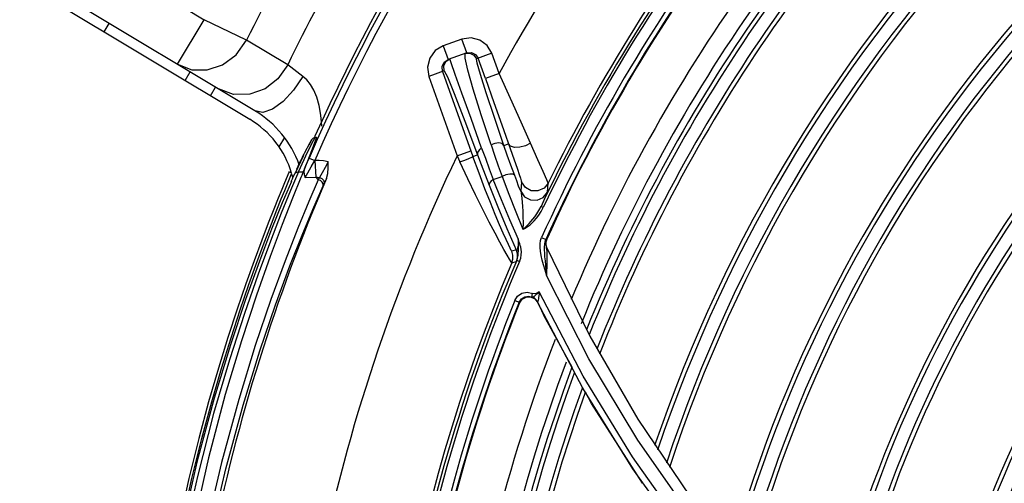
# Model space of a CAD drawing. Extents: x 40.7 to 137.4, y -250.8 to -221.5.
# Tile 111 of 256: x 56.2914 to 56.4068, y -230.5311 to -230.4767. Entities that reach past the tile are written whole.
import ezdxf

# ---------------------------------------------------------------- set-up
doc = ezdxf.new("R2010")
doc.units = 0
doc.header["$MEASUREMENT"] = 0
doc.layers.get('0').update_dxf_attribs({"linetype": 'CONTINUOUS'})

msp = doc.modelspace()

# ---------------------------------------------------------------- linework, layer by layer
at = {"color": 6, "linetype": 'Continuous'}
for p, q in [((56.29515949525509, -230.465981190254), (56.31304737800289, -230.4767293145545)), ((56.31899005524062, -230.487421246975), (56.29201566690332, -230.4712133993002)), ((56.29141834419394, -230.4722075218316), (56.31839271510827, -230.4884153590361)), ((56.30131986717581, -230.4781569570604), (56.30191719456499, -230.4771628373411)), ((56.30990354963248, -230.4819615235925), (56.31304737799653, -230.4767293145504)), ((56.31802239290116, -230.4791488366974), (56.31304737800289, -230.4767293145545)), ((56.32283881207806, -230.4820292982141), (56.31802238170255, -230.4791488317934)), ((56.3099035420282, -230.4819615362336), (56.31160241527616, -230.4826007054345)), ((56.31079709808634, -230.4838514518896), (56.31139442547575, -230.4828573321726)), ((56.31378973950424, -230.4856496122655), (56.31438706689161, -230.4846554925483)), ((56.32245658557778, -230.4905443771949), (56.32180655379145, -230.4916262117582)), ((56.32479917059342, -230.4923847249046), (56.32546953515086, -230.4911299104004)), ((56.32519270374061, -230.4921901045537), (56.32587386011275, -230.4908822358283)), ((56.32566512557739, -230.4907859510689), (56.32530294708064, -230.491430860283)), ((56.32546953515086, -230.4911299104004), (56.32567234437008, -230.4907733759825)), ((56.32610816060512, -230.4908753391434), (56.32564055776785, -230.4921038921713)), ((56.32583486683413, -230.49060465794), (56.32567327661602, -230.4907717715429)), ((56.32606962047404, -230.4905302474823), (56.32583486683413, -230.49060465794)), ((56.32587386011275, -230.4908822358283), (56.32606767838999, -230.4905302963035)), ((56.32616530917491, -230.4905251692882), (56.32602871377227, -230.4905323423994)), ((56.32619350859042, -230.4905236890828), (56.32610816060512, -230.4908753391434)), ((56.32393159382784, -230.4942126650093), (56.32477407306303, -230.4924353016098)), ((56.32408508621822, -230.4945871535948), (56.32519270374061, -230.4921901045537)), ((56.32477407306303, -230.4924353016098), (56.32479917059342, -230.4923847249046)), ((56.32564055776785, -230.4921038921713), (56.32479759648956, -230.4942113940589)), ((56.32466779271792, -230.4926531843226), (56.323658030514, -230.4947898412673)), ((56.32390344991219, -230.4942720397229), (56.32434681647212, -230.4932983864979)), ((56.32452680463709, -230.4929273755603), (56.32411223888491, -230.4938287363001)), ((56.32465530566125, -230.4926796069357), (56.32452680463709, -230.4929273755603)), ((56.32533117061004, -230.4929666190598), (56.3260026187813, -230.4932596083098)), ((56.32557733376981, -230.4940029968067), (56.32602748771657, -230.4932246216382)), ((56.32602748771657, -230.4932246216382), (56.32613002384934, -230.4951811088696)), ((56.32295192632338, -230.4946595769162), (56.32245660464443, -230.4958533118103)), ((56.32280083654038, -230.4959792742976), (56.32328968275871, -230.4948011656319)), ((56.32298197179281, -230.4945842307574), (56.32295192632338, -230.4946595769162)), ((56.323319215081, -230.4947270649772), (56.32298197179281, -230.4945842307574)), ((56.3240850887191, -230.4945871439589), (56.32317140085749, -230.4967503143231)), ((56.32328968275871, -230.4948011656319), (56.323319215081, -230.4947270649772)), ((56.32352356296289, -230.4950927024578), (56.32365753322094, -230.4947899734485)), ((56.32408508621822, -230.4945871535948), (56.32465821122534, -230.4945570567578)), ((56.32465820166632, -230.4945570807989), (56.32447309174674, -230.4950189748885)), ((56.32479759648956, -230.4942113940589), (56.32465821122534, -230.4945570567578)), ((56.32479798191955, -230.4942090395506), (56.32496688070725, -230.4938108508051)), ((56.32687889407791, -230.4947051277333), (56.32655896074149, -230.4952553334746)), ((56.32245660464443, -230.4958533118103), (56.32213707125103, -230.4966296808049)), ((56.32326136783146, -230.4956967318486), (56.32220316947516, -230.4982176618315)), ((56.32248508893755, -230.4967462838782), (56.32280083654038, -230.4959792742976)), ((56.32438311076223, -230.4952319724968), (56.32338340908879, -230.4976794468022)), ((56.32447309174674, -230.4950189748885), (56.32438311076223, -230.4952319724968)), ((56.32489579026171, -230.4952459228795), (56.32613002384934, -230.4951811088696)), ((56.326397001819, -230.4955060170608), (56.32530494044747, -230.4980517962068)), ((56.32666983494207, -230.4955993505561), (56.32639699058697, -230.4955058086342)), ((56.32698381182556, -230.4962184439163), (56.32708588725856, -230.4959915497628)), ((56.32737634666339, -230.4953422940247), (56.32708588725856, -230.4959915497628)), ((56.32213707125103, -230.4966296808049), (56.3217246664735, -230.4976427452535)), ((56.32207617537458, -230.4977504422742), (56.32248508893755, -230.4967462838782)), ((56.32317140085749, -230.4967503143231), (56.32208000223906, -230.4994307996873)), ((56.3217246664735, -230.4976427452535), (56.32120412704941, -230.4989407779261)), ((56.32155992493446, -230.4990371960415), (56.32207617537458, -230.4977504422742)), ((56.31240073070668, -230.5258399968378), (56.3112336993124, -230.5305466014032)), ((56.3112336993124, -230.5305466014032), (56.31007896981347, -230.5356945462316)), ((56.31224621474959, -230.5303038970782), (56.31036108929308, -230.5388806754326)), ((56.31046082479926, -230.535659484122), (56.31161432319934, -230.5305286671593))]:
    msp.add_line(p, q, dxfattribs=at)
at = {"color": 155}
for p, q in [((56.34107103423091, -230.4797909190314), (56.34164561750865, -230.481400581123)), ((56.343262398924, -230.4790086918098), (56.34107116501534, -230.4797908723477)), ((56.34383710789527, -230.4806183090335), (56.34326252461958, -230.4790086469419)), ((56.3438371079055, -230.4806183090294), (56.34164561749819, -230.4814005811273)), ((56.34362379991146, -230.481225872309), (56.34362764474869, -230.4806930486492)), ((56.34485864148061, -230.4808048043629), (56.34516389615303, -230.4812465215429)), ((56.34677330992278, -230.4806720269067), (56.34495365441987, -230.4813215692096)), ((56.34761902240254, -230.4830412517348), (56.34677327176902, -230.4806719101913)), ((56.34117722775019, -230.4817242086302), (56.34164561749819, -230.4814005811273)), ((56.34137829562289, -230.4816467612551), (56.34183926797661, -230.4813314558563)), ((56.34200259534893, -230.4818077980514), (56.34183926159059, -230.4813314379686)), ((56.34600961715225, -230.4836157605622), (56.34516389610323, -230.4812465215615)), ((56.34117401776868, -230.4827355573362), (56.33937014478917, -230.4833794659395)), ((56.3409795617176, -230.482804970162), (56.34454224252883, -230.4927849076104)), ((56.34761902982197, -230.4830412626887), (56.34600961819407, -230.4836157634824)), ((56.33937009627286, -230.4833793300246), (56.34269359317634, -230.492689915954)), ((56.34818222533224, -230.4914855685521), (56.34871130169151, -230.4912967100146)), ((56.34269359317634, -230.4926899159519), (56.34430301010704, -230.4921154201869)), ((56.34912782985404, -230.4924948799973), (56.34975207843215, -230.4942709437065)), ((56.34269359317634, -230.4926899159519), (56.34301635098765, -230.4933990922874)), ((56.34454224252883, -230.4927849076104), (56.34509675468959, -230.4925869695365)), ((56.34692894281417, -230.4954806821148), (56.34796284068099, -230.4951332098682)), ((56.34787388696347, -230.4978411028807), (56.34692894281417, -230.4954806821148)), ((56.35024830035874, -230.4957603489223), (56.35014056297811, -230.4968549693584)), ((56.35326922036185, -230.4969709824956), (56.35337626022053, -230.4958931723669)), ((56.35301349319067, -230.4975587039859), (56.35252723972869, -230.4986216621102)), ((56.35279442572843, -230.4987475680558), (56.35252723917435, -230.4986216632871)), ((56.3485251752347, -230.5012209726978), (56.34961242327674, -230.5037151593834)), ((56.34986994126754, -230.5026545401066), (56.349863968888, -230.5025201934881)), ((56.34996784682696, -230.5028242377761), (56.34986701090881, -230.502513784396)), ((56.3524835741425, -230.5026176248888), (56.35259937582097, -230.5022811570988)), ((56.35259747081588, -230.5022838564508), (56.35310192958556, -230.5025112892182)), ((56.3530097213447, -230.5027772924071), (56.35310192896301, -230.5025112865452)), ((56.35306294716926, -230.5027293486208), (56.35306184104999, -230.5030708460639)), ((56.35315861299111, -230.5024015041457), (56.35306294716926, -230.5027293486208)), ((56.35319196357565, -230.5024771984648), (56.35315861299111, -230.5024015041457)), ((56.34961323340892, -230.5037168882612), (56.34909966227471, -230.5038876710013)), ((56.34986939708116, -230.5038404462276), (56.34987351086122, -230.5031634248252)), ((56.35306184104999, -230.5030708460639), (56.35315543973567, -230.5033994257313)), ((56.3530954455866, -230.5031467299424), (56.35316657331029, -230.5033961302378)), ((56.35318563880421, -230.5035073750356), (56.35315544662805, -230.5033993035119)), ((56.35315544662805, -230.5033993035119), (56.35823808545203, -230.5138461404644)), ((56.34910478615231, -230.5052401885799), (56.34961718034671, -230.5050706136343)), ((56.35000399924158, -230.5050927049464), (56.34967803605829, -230.5049530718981)), ((56.35813898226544, -230.5165201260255), (56.35319463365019, -230.5068037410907)), ((56.35089733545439, -230.5086924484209), (56.35155070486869, -230.508848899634)), ((56.35745890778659, -230.5185513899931), (56.35231455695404, -230.5086634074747)), ((56.34945038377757, -230.5096653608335), (56.34996372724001, -230.5098718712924)), ((56.3499637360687, -230.5098718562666), (56.35000362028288, -230.5099550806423)), ((56.35000358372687, -230.5099551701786), (56.35030991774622, -230.5095201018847)), ((56.35149072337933, -230.5090311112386), (56.35154557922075, -230.5088589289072)), ((56.35149330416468, -230.5091727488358), (56.35149072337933, -230.5090311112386)), ((56.35155280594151, -230.5092568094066), (56.35149330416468, -230.5091727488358)), ((56.35176621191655, -230.5093944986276), (56.35155277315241, -230.5092568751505)), ((56.35162119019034, -230.5092586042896), (56.35155280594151, -230.5092568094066)), ((56.35178844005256, -230.5094696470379), (56.35206089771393, -230.509805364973)), ((56.35209598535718, -230.5098156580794), (56.35207927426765, -230.5097905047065)), ((56.3574205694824, -230.5199513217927), (56.35207953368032, -230.5097902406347)), ((56.35209899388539, -230.5098313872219), (56.35233709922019, -230.5103225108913)), ((56.3562001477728, -230.5175651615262), (56.35283485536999, -230.5113363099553)), ((56.35823808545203, -230.5138461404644), (56.36386190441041, -230.5235899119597)), ((56.36386190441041, -230.5235899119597), (56.36995810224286, -230.5326050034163))]:
    msp.add_line(p, q, dxfattribs=at)
at = {"color": 6, "linetype": 'Continuous'}
for points in [[(56.31160241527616, -230.4826007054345), (56.31339139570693, -230.4826210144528), (56.31518943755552, -230.4820303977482), (56.31680530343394, -230.4808394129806), (56.31802238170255, -230.4791488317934)], [(56.32283881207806, -230.4820292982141), (56.32168373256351, -230.4836613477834), (56.32017739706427, -230.4848264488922), (56.31839220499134, -230.4854792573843), (56.31649511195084, -230.4855058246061), (56.31471486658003, -230.4848524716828)], [(56.32462420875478, -230.4833877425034), (56.32389590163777, -230.4828321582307), (56.32283877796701, -230.4820293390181)], [(56.32462418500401, -230.4833877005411), (56.32352939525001, -230.4850041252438), (56.32229332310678, -230.4863265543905), (56.32104190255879, -230.487222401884), (56.31990191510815, -230.4876009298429), (56.31898995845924, -230.4874211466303)], [(56.32681758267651, -230.4892014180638), (56.32681766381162, -230.4891799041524), (56.32672326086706, -230.4879249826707), (56.32653534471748, -230.4868084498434), (56.32626164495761, -230.4858317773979), (56.32591302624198, -230.4850012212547), (56.3255096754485, -230.4843221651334), (56.3250730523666, -230.4837901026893), (56.32462420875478, -230.4833877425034)], [(56.32496688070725, -230.4938108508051), (56.32514399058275, -230.4933980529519), (56.32533114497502, -230.4929666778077)], [(56.32757298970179, -230.4933829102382), (56.327021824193, -230.4932962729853), (56.32650542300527, -230.4932566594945), (56.3260065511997, -230.4932502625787)], [(56.32757298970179, -230.4933829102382), (56.32721885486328, -230.4940727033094), (56.32687889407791, -230.4947051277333)], [(56.32737628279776, -230.4953424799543), (56.32753663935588, -230.4947596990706), (56.32758736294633, -230.4941044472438), (56.32757298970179, -230.4933829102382)], [(56.32365753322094, -230.4947899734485), (56.32373947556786, -230.4946780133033), (56.32389156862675, -230.4945993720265), (56.3240850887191, -230.4945871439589)], [(56.3247973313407, -230.4942063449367), (56.32473165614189, -230.4945205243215), (56.32476756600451, -230.4948702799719), (56.32489579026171, -230.4952459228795)], [(56.32489579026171, -230.4952459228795), (56.32520673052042, -230.4946699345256), (56.32557733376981, -230.4940029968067)], [(56.32325456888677, -230.4957115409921), (56.32339057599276, -230.4953971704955), (56.32352356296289, -230.4950927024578)], [(56.32613016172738, -230.4951810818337), (56.32627455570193, -230.4951973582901), (56.32641773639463, -230.4952234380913), (56.32655896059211, -230.4952553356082)], [(56.32613016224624, -230.4951810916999), (56.32620486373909, -230.4952889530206), (56.32629806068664, -230.4953994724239), (56.326397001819, -230.4955060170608)], [(56.32655896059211, -230.4952553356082), (56.32650669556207, -230.4953345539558), (56.32645262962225, -230.4954182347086), (56.326397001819, -230.4955060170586)], [(56.326558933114, -230.4952557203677), (56.32681693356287, -230.4953583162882), (56.32701307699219, -230.4955409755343), (56.32710950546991, -230.495766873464), (56.32708588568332, -230.4959915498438)], [(56.32698381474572, -230.4962184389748), (56.32699878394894, -230.4959987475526), (56.32688553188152, -230.495776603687), (56.32666983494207, -230.4955993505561)], [(56.30923632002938, -230.5941987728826), (56.30893620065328, -230.5824248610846), (56.30926469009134, -230.5707774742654), (56.31019649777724, -230.5593330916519), (56.31167403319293, -230.5483029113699), (56.31354829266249, -230.5381493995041), (56.31557069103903, -230.5293987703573), (56.31760436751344, -230.5219327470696), (56.31957146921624, -230.5155650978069), (56.32141460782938, -230.5101641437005), (56.32309721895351, -230.5056146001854), (56.32459611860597, -230.5018206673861), (56.32589580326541, -230.4987068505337), (56.32698381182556, -230.4962184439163)], [(56.32338340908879, -230.4976794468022), (56.3221825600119, -230.5007526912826), (56.32077366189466, -230.5045092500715), (56.3191760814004, -230.5090189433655), (56.31741486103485, -230.5143768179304), (56.31552193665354, -230.520697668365), (56.31355194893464, -230.5281117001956), (56.31158431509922, -230.5367774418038), (56.30973158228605, -230.5469061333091), (56.30822085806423, -230.5581957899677), (56.30725428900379, -230.5700402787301), (56.30691176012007, -230.582121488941), (56.3072198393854, -230.5943046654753)], [(56.32530494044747, -230.4980517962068), (56.32401529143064, -230.5011895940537), (56.32253123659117, -230.5049910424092), (56.32086477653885, -230.5095366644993), (56.31903779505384, -230.5149216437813), (56.31708644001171, -230.5212565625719), (56.31506659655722, -230.528668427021), (56.31305645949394, -230.5373228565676), (56.31117320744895, -230.5474102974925), (56.30964566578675, -230.5586195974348), (56.30867091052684, -230.5703471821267), (56.30832454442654, -230.5822629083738), (56.30862684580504, -230.5942307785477)], [(56.32220316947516, -230.4982176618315), (56.32095229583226, -230.5013090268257), (56.31951268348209, -230.5050580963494), (56.31789408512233, -230.5095451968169), (56.31611774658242, -230.5148636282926), (56.31421586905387, -230.5211281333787), (56.31224003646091, -230.528472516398), (56.31026706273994, -230.5370622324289)], [(56.31161432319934, -230.5305286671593), (56.31277924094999, -230.5258395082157), (56.31393750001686, -230.5215550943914), (56.31507959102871, -230.5176265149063), (56.31619291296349, -230.5140312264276), (56.31726425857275, -230.5107571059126), (56.31828641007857, -230.5077806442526), (56.3192525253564, -230.5050842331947), (56.32014523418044, -230.5026833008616), (56.32092094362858, -230.5006613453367), (56.32155992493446, -230.4990371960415)], [(56.32208000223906, -230.4994307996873), (56.32080588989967, -230.5026860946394), (56.31935849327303, -230.5065800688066), (56.31775144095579, -230.511186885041), (56.31600522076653, -230.5165998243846), (56.31415259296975, -230.5229304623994), (56.31224621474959, -230.5303038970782)], [(56.32120412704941, -230.4989407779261), (56.32055895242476, -230.5005816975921), (56.31978403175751, -230.5026030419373), (56.31889371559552, -230.5049990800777), (56.3179252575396, -230.5077037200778), (56.316898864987, -230.5106947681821), (56.31582344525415, -230.5139844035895), (56.31470823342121, -230.5175897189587), (56.31356340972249, -230.5215326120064), (56.31240073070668, -230.5258399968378)]]:
    msp.add_lwpolyline(points, dxfattribs=at)
at = {"color": 155}
for points in [[(56.34107116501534, -230.4797908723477), (56.34012414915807, -230.4803595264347), (56.33947743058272, -230.4812329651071), (56.33921076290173, -230.4822865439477), (56.33937009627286, -230.4833793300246)], [(56.34677327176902, -230.4806719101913), (56.34621695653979, -230.4797458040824), (56.34536239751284, -230.4791132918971), (56.34433167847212, -230.478852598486), (56.343262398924, -230.4790086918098)], [(56.34362765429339, -230.4806930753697), (56.3441803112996, -230.4806529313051), (56.34465335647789, -230.4808839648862), (56.34495365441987, -230.4813215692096)], [(56.3438371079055, -230.4806183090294), (56.34437305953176, -230.4805747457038), (56.34485864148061, -230.4808048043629)], [(56.34097956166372, -230.4828049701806), (56.34093355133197, -230.482238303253), (56.34117722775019, -230.4817242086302)], [(56.34117401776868, -230.4827355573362), (56.34113034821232, -230.4821559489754), (56.34137829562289, -230.4816467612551)], [(56.34556589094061, -230.4917829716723), (56.34432780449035, -230.4883225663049), (56.34326274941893, -230.4853450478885), (56.3424814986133, -230.4831570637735), (56.34200259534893, -230.4818077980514)], [(56.34667484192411, -230.4914240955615), (56.34552658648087, -230.4879022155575), (56.34458743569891, -230.4848781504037), (56.34394777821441, -230.4826325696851), (56.34362379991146, -230.481225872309)], [(56.34818222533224, -230.4914855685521), (56.34705964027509, -230.4881839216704), (56.34610798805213, -230.4853161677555), (56.34542333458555, -230.4831657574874), (56.34503277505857, -230.4818177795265), (56.34495365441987, -230.4813215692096)], [(56.34117401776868, -230.4827355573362), (56.34154474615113, -230.4834249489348), (56.34235381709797, -230.4853830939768), (56.34360974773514, -230.4886252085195), (56.34509675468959, -230.4925869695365)], [(56.35129661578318, -230.4912192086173), (56.35020009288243, -230.4887650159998), (56.34893650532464, -230.4859557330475), (56.34761903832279, -230.483041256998)], [(56.34600961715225, -230.4836157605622), (56.34700740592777, -230.4864247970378), (56.34793660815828, -230.4890676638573), (56.34912782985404, -230.4924948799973)], [(56.3481820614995, -230.491485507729), (56.34796683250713, -230.4912640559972), (56.34757050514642, -230.4911756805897), (56.34711470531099, -230.491235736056), (56.34667526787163, -230.4914241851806)], [(56.35129670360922, -230.4912192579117), (56.35070050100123, -230.4915207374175), (56.3500461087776, -230.4916935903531), (56.34943624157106, -230.4917118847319), (56.34896621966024, -230.4915727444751), (56.3487113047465, -230.4912967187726)], [(56.35337650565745, -230.49589303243), (56.35321755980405, -230.495494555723), (56.35278831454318, -230.4945303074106), (56.35217075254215, -230.4931664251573), (56.35129661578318, -230.4912192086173)], [(56.34556615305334, -230.4917830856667), (56.34525999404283, -230.4920431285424), (56.34509909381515, -230.492322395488), (56.34509675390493, -230.4925869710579)], [(56.34556589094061, -230.4917829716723), (56.34599877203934, -230.4929806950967), (56.34645412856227, -230.4942139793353), (56.34693023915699, -230.4954774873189)], [(56.34667484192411, -230.4914240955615), (56.34707996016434, -230.4926258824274), (56.3475103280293, -230.4938627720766), (56.34796435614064, -230.495129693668)], [(56.34943944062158, -230.4950020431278), (56.34899585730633, -230.4937934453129), (56.34857653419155, -230.4926196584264), (56.34818222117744, -230.491485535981)], [(56.34301635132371, -230.4933990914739), (56.34359750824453, -230.4931854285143), (56.34408240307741, -230.4929975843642), (56.34441945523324, -230.4928551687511), (56.34454226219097, -230.4927849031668)], [(56.34818061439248, -230.5036886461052), (56.34770855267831, -230.5028340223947), (56.34713614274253, -230.5017726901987), (56.34646365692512, -230.5004923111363), (56.3456969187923, -230.4989927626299), (56.34485111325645, -230.497287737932), (56.34394904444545, -230.4954094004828), (56.34301635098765, -230.4933990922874)], [(56.3459457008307, -230.4965505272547), (56.34525656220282, -230.4947401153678), (56.34454239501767, -230.4927848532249)], [(56.34509690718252, -230.492586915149), (56.3455227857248, -230.4937259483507), (56.34597177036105, -230.4949067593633), (56.34644299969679, -230.4961243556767)], [(56.34943939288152, -230.4950020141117), (56.34924224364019, -230.4948561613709), (56.34885748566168, -230.4948341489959), (56.34840553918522, -230.4949334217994), (56.34796434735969, -230.4951296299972)], [(56.34975207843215, -230.4942709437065), (56.34996488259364, -230.4948800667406), (56.35011607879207, -230.4953229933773), (56.35020909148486, -230.4956118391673), (56.35024844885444, -230.4957601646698)], [(56.34693027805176, -230.4954774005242), (56.34663648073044, -230.4956968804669), (56.34646445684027, -230.495923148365), (56.34644318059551, -230.4961242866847)], [(56.34796284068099, -230.4951332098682), (56.34875060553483, -230.4972034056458), (56.34956522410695, -230.4992613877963), (56.35040640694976, -230.5013067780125)], [(56.35014071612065, -230.4968547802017), (56.34990505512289, -230.4962392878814), (56.34967129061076, -230.4956217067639), (56.34943944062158, -230.4950020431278)], [(56.35337626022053, -230.4958931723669), (56.35288080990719, -230.4964971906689), (56.35216510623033, -230.4968181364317), (56.35138193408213, -230.4967862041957), (56.35069339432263, -230.4964067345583), (56.35024830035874, -230.4957603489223)], [(56.34843386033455, -230.5025198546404), (56.34809076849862, -230.501751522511), (56.34767012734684, -230.5007829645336), (56.34716770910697, -230.4995924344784), (56.34658901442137, -230.4981778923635), (56.3459457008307, -230.4965505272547)], [(56.34644299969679, -230.4961243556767), (56.34746829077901, -230.4986905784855), (56.3485251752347, -230.5012209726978)], [(56.35014056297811, -230.4968549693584), (56.35058947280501, -230.4974995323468), (56.35127866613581, -230.4978750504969), (56.35205944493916, -230.4979038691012), (56.35277435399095, -230.497580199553), (56.35326922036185, -230.4969709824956)], [(56.3501405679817, -230.4968548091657), (56.35019617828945, -230.4970678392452), (56.35024457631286, -230.4973592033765), (56.35028737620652, -230.4977145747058), (56.35032520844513, -230.4981319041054), (56.35035870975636, -230.4986193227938), (56.35038651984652, -230.4991867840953), (56.35040655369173, -230.4998306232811), (56.35041499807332, -230.5005438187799), (56.35040494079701, -230.5013096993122)], [(56.35326966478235, -230.4969705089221), (56.35324047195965, -230.4970485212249), (56.35315638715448, -230.497241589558), (56.35301349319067, -230.4975587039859)], [(56.34986701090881, -230.502513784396), (56.34885350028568, -230.5001853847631), (56.34787388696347, -230.4978411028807)], [(56.35040479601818, -230.5013096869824), (56.35056943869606, -230.5011733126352), (56.35074519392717, -230.5010175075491), (56.35093275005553, -230.5008400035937), (56.35113269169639, -230.5006375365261), (56.35134472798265, -230.500405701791), (56.35156819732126, -230.5001403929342), (56.35180116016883, -230.4998372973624), (56.35204062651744, -230.4994910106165), (56.35228586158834, -230.4990882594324), (56.35252724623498, -230.4986216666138)], [(56.35040640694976, -230.5013067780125), (56.35059615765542, -230.5012146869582), (56.35079805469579, -230.5010954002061), (56.35101292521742, -230.5009493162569), (56.35124108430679, -230.5007724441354), (56.35148222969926, -230.5005603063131), (56.3517349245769, -230.5003078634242), (56.35199729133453, -230.500008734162), (56.35226598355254, -230.4996549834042), (56.35253487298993, -230.4992380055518), (56.35279365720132, -230.4987504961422)], [(56.34909962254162, -230.503887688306), (56.34903333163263, -230.5037790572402), (56.34890279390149, -230.5035228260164), (56.34870399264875, -230.5031069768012), (56.34843386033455, -230.5025198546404)], [(56.34986405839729, -230.5025202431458), (56.34985449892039, -230.5027552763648), (56.34984227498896, -230.5029712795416), (56.34982723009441, -230.503168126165), (56.34980910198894, -230.503344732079), (56.3497876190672, -230.5034982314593), (56.34976294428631, -230.5036227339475), (56.34973624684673, -230.5037113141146), (56.34970769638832, -230.5037647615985), (56.34967686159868, -230.5037834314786), (56.34964470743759, -230.5037659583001), (56.34961258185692, -230.5037150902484)], [(56.34987351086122, -230.5031634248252), (56.34987312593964, -230.5029719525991), (56.34986994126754, -230.5026545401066)], [(56.3500091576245, -230.5050814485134), (56.35014309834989, -230.5046800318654), (56.35020846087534, -230.5043059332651), (56.35021955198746, -230.5039703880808), (56.35019231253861, -230.5036762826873), (56.3501426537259, -230.5034218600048), (56.35008411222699, -230.5031994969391), (56.35002466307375, -230.5030018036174), (56.34996784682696, -230.5028242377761)], [(56.35246595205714, -230.5038885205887), (56.35241963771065, -230.5034273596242), (56.35242359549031, -230.5030019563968), (56.3524835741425, -230.5026176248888)], [(56.35293843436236, -230.5037307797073), (56.35293566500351, -230.5033859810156), (56.35295675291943, -230.5030693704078), (56.3530097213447, -230.5027772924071)], [(56.35319196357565, -230.5024771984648), (56.35309641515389, -230.5028051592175), (56.3530954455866, -230.5031467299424)], [(56.35315861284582, -230.5024015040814), (56.35315070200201, -230.5024135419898), (56.35313117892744, -230.5024515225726), (56.35310193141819, -230.5025112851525)], [(56.34910479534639, -230.505240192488), (56.3490142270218, -230.5051154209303), (56.34883233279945, -230.5048204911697), (56.34855474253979, -230.5043479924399), (56.34818061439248, -230.5036886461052)], [(56.34910478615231, -230.5052401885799), (56.34922647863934, -230.5047991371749), (56.34922598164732, -230.5043369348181), (56.34909966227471, -230.5038876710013)], [(56.34961323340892, -230.5037168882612), (56.34973836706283, -230.5041608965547), (56.34973997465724, -230.5046240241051), (56.34961718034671, -230.5050706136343)], [(56.34967802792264, -230.5049530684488), (56.34977177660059, -230.5046900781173), (56.34983583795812, -230.5043936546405), (56.34986380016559, -230.5041010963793), (56.34986939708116, -230.5038404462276)], [(56.35267497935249, -230.5049125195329), (56.35255357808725, -230.5043823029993), (56.35246595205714, -230.5038885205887)], [(56.35299168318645, -230.5045274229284), (56.35295863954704, -230.5041093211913), (56.35293843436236, -230.5037307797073)], [(56.35318887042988, -230.5068149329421), (56.35322491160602, -230.5062464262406), (56.35324659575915, -230.5057123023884), (56.35325435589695, -230.5052293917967), (56.35325774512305, -230.5048056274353), (56.35325957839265, -230.5044454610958), (56.35324891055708, -230.5041416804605), (56.35323139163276, -230.5038847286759), (56.35321038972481, -230.5036721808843), (56.35318563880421, -230.5035073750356)], [(56.34967807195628, -230.5049529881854), (56.34964733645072, -230.5050169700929), (56.3496270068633, -230.5050562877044), (56.34961719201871, -230.505070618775)], [(56.35319463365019, -230.5068037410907), (56.3529991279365, -230.5061150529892), (56.35282498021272, -230.5054865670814), (56.35267497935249, -230.5049125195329)], [(56.35318881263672, -230.5068149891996), (56.3531382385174, -230.5061193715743), (56.35308438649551, -230.5055189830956), (56.35303444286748, -230.5049935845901), (56.35299168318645, -230.5045274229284)], [(56.34945269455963, -230.5096614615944), (56.34977874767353, -230.5091601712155), (56.35029483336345, -230.5088090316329), (56.35089733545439, -230.5086924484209)], [(56.35231455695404, -230.5086634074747), (56.35208017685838, -230.5087854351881), (56.35180242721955, -230.5088821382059), (56.35155070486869, -230.508848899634)], [(56.35230892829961, -230.5086743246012), (56.35213659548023, -230.5088217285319), (56.35197530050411, -230.5089503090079), (56.3518226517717, -230.5090594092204), (56.35170712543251, -230.5091842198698), (56.35162119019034, -230.5092586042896)], [(56.3523089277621, -230.508674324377), (56.35228972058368, -230.508906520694), (56.35226898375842, -230.5091183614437), (56.35224665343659, -230.5093091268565), (56.35222284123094, -230.5094754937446), (56.35219784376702, -230.5096139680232), (56.35217106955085, -230.5097227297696), (56.3521433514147, -230.5097938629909), (56.35211753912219, -230.5098220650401), (56.35209598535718, -230.5098156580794)], [(56.3499637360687, -230.5098718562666), (56.35022091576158, -230.5094821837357), (56.35062155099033, -230.5092193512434), (56.35107706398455, -230.5091394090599), (56.35155277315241, -230.5092568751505)], [(56.35030991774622, -230.5095201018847), (56.35077673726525, -230.5092680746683), (56.35130539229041, -230.5092500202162), (56.35178844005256, -230.5094696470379)], [(56.35207927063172, -230.5097904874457), (56.35194455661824, -230.5095752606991), (56.35176621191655, -230.5093944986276)], [(56.35233709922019, -230.5103225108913), (56.3525824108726, -230.5108243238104), (56.35283483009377, -230.5113363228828)], [(56.39841786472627, -230.5631947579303), (56.39090923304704, -230.5571995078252), (56.38363912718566, -230.5504826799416), (56.37667639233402, -230.5430536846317), (56.370085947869, -230.5349281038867), (56.36386253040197, -230.5260410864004), (56.35813898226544, -230.5165201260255)], [(56.3695163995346, -230.5368167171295), (56.36323783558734, -230.5279998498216), (56.35745890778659, -230.5185513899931)], [(56.36956776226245, -230.5381801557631), (56.36326945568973, -230.5294188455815), (56.3574205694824, -230.5199513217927)], [(56.36441863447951, -230.5310967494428), (56.35844877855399, -230.5217271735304), (56.3577429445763, -230.5204207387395)]]:
    msp.add_lwpolyline(points, dxfattribs=at)
at = {"color": 6, "linetype": 'Continuous'}
for centre, radius, start, end in [((56.53067698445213, -230.5825701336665), 0.224043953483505, 117.9101323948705, 156.4257628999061), ((56.53067698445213, -230.5825701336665), 0.223311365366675, 117.9100754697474, 156.4231452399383), ((56.53067698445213, -230.5825701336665), 0.2244575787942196, 121.1648444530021, 155.7762028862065), ((56.53067698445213, -230.5825701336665), 0.2364697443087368, 150.3574626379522, 154.0647395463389), ((56.53067698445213, -230.5825701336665), 0.2308791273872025, 150.3902442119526, 154.1848338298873), ((56.31270239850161, -230.497885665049), 0.01220813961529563, 19.76119593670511, 58.99999999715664), ((56.31270239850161, -230.497885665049), 0.01104836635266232, 16.59403361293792, 58.99999999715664), ((56.31270239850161, -230.497885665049), 0.01104836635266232, 13.47707298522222, 15.86036068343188), ((56.53067698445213, -230.5825701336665), 0.2212235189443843, 156.7778941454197, 168.5317705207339)]:
    msp.add_arc(centre, radius, start, end, dxfattribs=at)
at = {"color": 155}
for radius, start, end in [(0.2083655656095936, 127.3091362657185, 151.4670097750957), (0.1969382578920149, 129.7030441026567, 154.7690517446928), (0.1966425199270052, 129.7022138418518, 154.769919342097), (0.1973534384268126, 129.8479015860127, 153.9473457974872), (0.1953406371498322, 131.0333465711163, 155.7310490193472), (0.1947878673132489, 131.0338493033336, 155.7320004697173), (0.1947198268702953, 131.0526434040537, 155.711968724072), (0.1892692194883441, 131.8563466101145, 157.3056859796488), (0.1871111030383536, 132.4194790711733, 157.9723449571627), (0.186260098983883, 132.5841510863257, 158.1055035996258), (0.1857594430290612, 132.7207677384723, 158.2365964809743), (0.1842944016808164, 133.1202071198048, 158.6196116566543), (0.1837938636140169, 133.2565396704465, 158.7502442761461), (0.174051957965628, 135.8952943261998, 161.2683695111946), (0.1735513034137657, 136.0300991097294, 161.3964415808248), (0.1720862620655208, 136.4242077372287, 161.7705226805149), (0.1715857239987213, 136.5587098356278, 161.8980705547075), (0.1618437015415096, 139.1608980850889, 164.3526378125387), (0.16134316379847, 139.2937733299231, 164.4772513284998), (0.1598781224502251, 139.6822063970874, 164.8410937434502), (0.1593776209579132, 139.8147598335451, 164.9651029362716), (0.2083655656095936, 154.4462073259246, 181.4799145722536), (0.148414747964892, 142.6969069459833, 167.6401345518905), (0.147914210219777, 142.8275134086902, 167.760293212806), (0.1464491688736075, 143.209272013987, 168.1109297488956), (0.1459486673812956, 143.3395335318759, 168.2303683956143), (0.1973534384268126, 156.9312869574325, 183.9473339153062), (0.196939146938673, 156.7890597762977, 184.7450967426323), (0.1965840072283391, 156.7854387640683, 184.7453479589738), (0.1349857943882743, 146.1699285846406, 170.7970522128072), (0.1344852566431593, 146.2980996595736, 170.9117468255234), (0.1953405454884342, 158.0844945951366, 185.7325856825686), (0.1947878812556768, 158.0858086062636, 185.7320019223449), (0.1330202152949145, 146.6726916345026, 171.2465731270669), (0.1947198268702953, 158.0983991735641, 185.7119687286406), (0.1325197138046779, 146.8004910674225, 171.3604927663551), (0.1892692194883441, 158.8382717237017, 187.2982193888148), (0.1871111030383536, 159.4532276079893, 187.8735003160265), (0.1862599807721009, 159.5896382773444, 188.1055036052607), (0.1857594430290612, 159.7225194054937, 188.2365964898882), (0.1842944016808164, 160.1108522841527, 188.6196116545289), (0.1837939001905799, 160.2433301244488, 188.7502442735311)]:
    msp.add_arc((56.53067698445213, -230.5825701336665), radius, start, end, dxfattribs=at)

doc.saveas('drawing.dxf')
